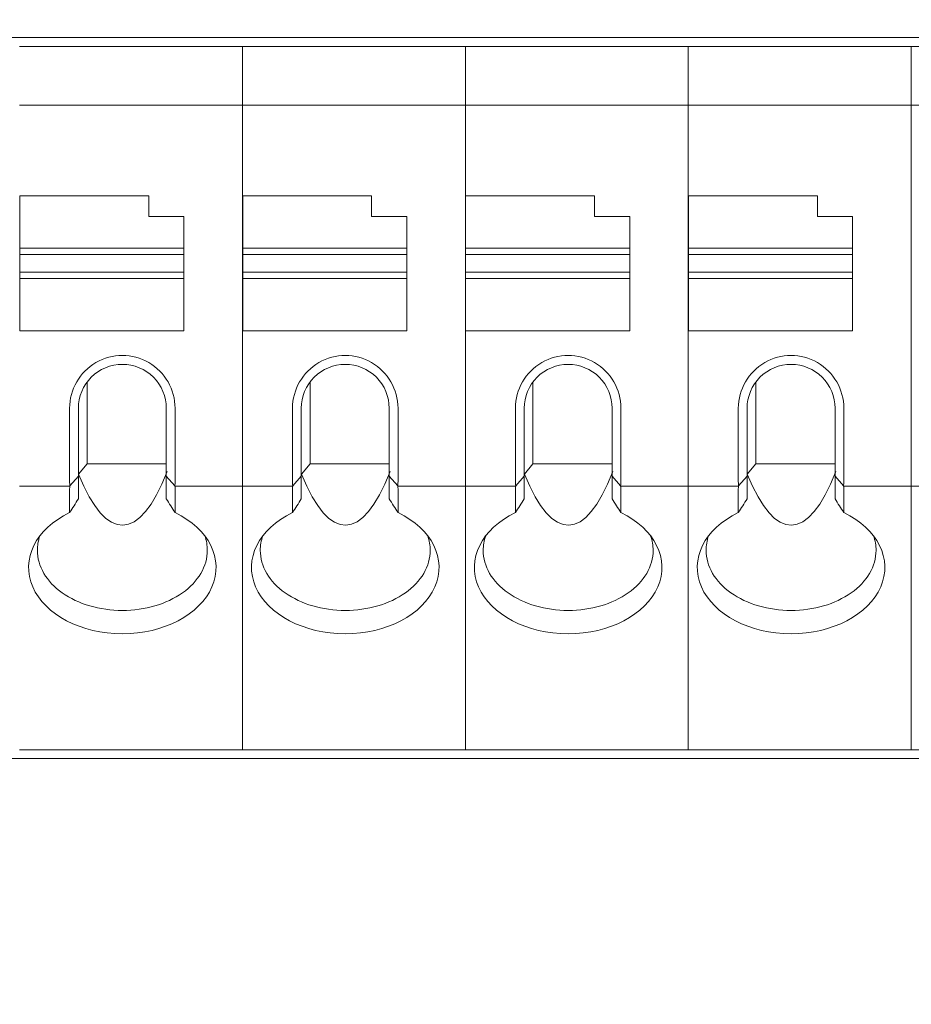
# Model space of a CAD drawing. Header units: millimetres. Extents: x -1114 to 1396, y -630 to 631.
# Tile 116 of 256: x -453 to -438, y -156 to -139. Entities that reach past the tile are written whole.
import ezdxf

# ---------------------------------------------------------------- set-up
doc = ezdxf.new("R2010")
doc.units = ezdxf.units.MM
doc.header["$MEASUREMENT"] = 0

msp = doc.modelspace()

# ---------------------------------------------------------------- linework, layer by layer
at = {"lineweight": 18}
for points, knots in [([(1038.9843, -629.7647), (1038.9843, -629.7647), (-1111.4882, -629.7647), (-1111.4882, -629.7647), (-1111.4882, -629.7647), (-1111.4882, -629.7647), (-1111.4882, 630.7883), (-1111.4882, 630.7883), (-1111.4882, 630.7883), (-1111.4882, 630.7883), (1038.9843, 630.7883), (1038.9843, 630.7883)], [0, 0, 0, 0, 0.3333333, 0.3333333, 0.3333333, 0.3333333, 0.6666667, 0.6666667, 0.6666667, 0.6666667, 1, 1, 1, 1]), ([(-450.6514, -145.3752), (-450.6514, -145.0537), (-450.8229, -144.7566), (-451.1014, -144.5958), (-451.1014, -144.5958), (-451.3799, -144.435), (-451.7229, -144.435), (-452.0014, -144.5958), (-452.0014, -144.5958), (-452.2799, -144.7566), (-452.4514, -145.0537), (-452.4514, -145.3752)], [0, 0, 0, 0, 0.3333333, 0.3333333, 0.3333333, 0.3333333, 0.6666667, 0.6666667, 0.6666667, 0.6666667, 1, 1, 1, 1]), ([(-446.8481, -145.3752), (-446.8481, -145.0537), (-447.0197, -144.7566), (-447.2981, -144.5958), (-447.2981, -144.5958), (-447.5766, -144.435), (-447.9197, -144.435), (-448.1981, -144.5958), (-448.1981, -144.5958), (-448.4766, -144.7566), (-448.6481, -145.0537), (-448.6481, -145.3752)], [0, 0, 0, 0, 0.3333333, 0.3333333, 0.3333333, 0.3333333, 0.6666667, 0.6666667, 0.6666667, 0.6666667, 1, 1, 1, 1]), ([(-443.0449, -145.3752), (-443.0449, -145.0537), (-443.2164, -144.7566), (-443.4949, -144.5958), (-443.4949, -144.5958), (-443.7733, -144.435), (-444.1164, -144.435), (-444.3949, -144.5958), (-444.3949, -144.5958), (-444.6733, -144.7566), (-444.8449, -145.0537), (-444.8449, -145.3752)], [0, 0, 0, 0, 0.3333333, 0.3333333, 0.3333333, 0.3333333, 0.6666667, 0.6666667, 0.6666667, 0.6666667, 1, 1, 1, 1]), ([(-439.2416, -145.3752), (-439.2416, -145.0537), (-439.4132, -144.7566), (-439.6916, -144.5958), (-439.6916, -144.5958), (-439.9701, -144.435), (-440.3132, -144.435), (-440.5916, -144.5958), (-440.5916, -144.5958), (-440.8701, -144.7566), (-441.0416, -145.0537), (-441.0416, -145.3752)], [0, 0, 0, 0, 0.3333333, 0.3333333, 0.3333333, 0.3333333, 0.6666667, 0.6666667, 0.6666667, 0.6666667, 1, 1, 1, 1]), ([(-451.5514, -144.6252), (-451.7503, -144.6252), (-451.9411, -144.7042), (-452.0817, -144.8449), (-452.0817, -144.8449), (-452.2224, -144.9856), (-452.3014, -145.1763), (-452.3014, -145.3752)], [0, 0, 0, 0, 0.5, 0.5, 0.5, 0.5, 1, 1, 1, 1]), ([(-450.8014, -145.3752), (-450.8014, -145.1763), (-450.8804, -144.9856), (-451.0211, -144.8449), (-451.0211, -144.8449), (-451.1617, -144.7042), (-451.3525, -144.6252), (-451.5514, -144.6252)], [0, 0, 0, 0, 0.5, 0.5, 0.5, 0.5, 1, 1, 1, 1]), ([(-447.7481, -144.6252), (-447.947, -144.6252), (-448.1378, -144.7042), (-448.2785, -144.8449), (-448.2785, -144.8449), (-448.4191, -144.9856), (-448.4981, -145.1763), (-448.4981, -145.3752)], [0, 0, 0, 0, 0.5, 0.5, 0.5, 0.5, 1, 1, 1, 1]), ([(-446.9981, -145.3752), (-446.9981, -145.1763), (-447.0772, -144.9856), (-447.2178, -144.8449), (-447.2178, -144.8449), (-447.3585, -144.7042), (-447.5492, -144.6252), (-447.7481, -144.6252)], [0, 0, 0, 0, 0.5, 0.5, 0.5, 0.5, 1, 1, 1, 1]), ([(-443.9449, -144.6252), (-444.1438, -144.6252), (-444.3346, -144.7042), (-444.4752, -144.8449), (-444.4752, -144.8449), (-444.6159, -144.9856), (-444.6949, -145.1763), (-444.6949, -145.3752)], [0, 0, 0, 0, 0.5, 0.5, 0.5, 0.5, 1, 1, 1, 1]), ([(-443.1949, -145.3752), (-443.1949, -145.1763), (-443.2739, -144.9856), (-443.4146, -144.8449), (-443.4146, -144.8449), (-443.5552, -144.7042), (-443.746, -144.6252), (-443.9449, -144.6252)], [0, 0, 0, 0, 0.5, 0.5, 0.5, 0.5, 1, 1, 1, 1]), ([(-440.1416, -144.6252), (-440.3405, -144.6252), (-440.5313, -144.7042), (-440.672, -144.8449), (-440.672, -144.8449), (-440.8126, -144.9856), (-440.8916, -145.1763), (-440.8916, -145.3752)], [0, 0, 0, 0, 0.5, 0.5, 0.5, 0.5, 1, 1, 1, 1]), ([(-439.3916, -145.3752), (-439.3916, -145.1763), (-439.4706, -144.9856), (-439.6113, -144.8449), (-439.6113, -144.8449), (-439.7519, -144.7042), (-439.9427, -144.6252), (-440.1416, -144.6252)], [0, 0, 0, 0, 0.5, 0.5, 0.5, 0.5, 1, 1, 1, 1]), ([(-452.4514, -147.1546), (-453.032, -147.434), (-453.2872, -147.9484), (-453.0805, -148.423), (-453.0805, -148.423), (-452.8739, -148.8976), (-452.2537, -149.2214), (-451.5514, -149.2214)], [0, 0, 0, 0, 0.5, 0.5, 0.5, 0.5, 1, 1, 1, 1]), ([(-451.5514, -149.2214), (-450.8491, -149.2214), (-450.2289, -148.8976), (-450.0222, -148.423), (-450.0222, -148.423), (-449.8156, -147.9484), (-450.0707, -147.434), (-450.6514, -147.1546)], [0, 0, 0, 0, 0.5, 0.5, 0.5, 0.5, 1, 1, 1, 1]), ([(-448.6481, -147.1546), (-449.2288, -147.434), (-449.484, -147.9484), (-449.2773, -148.423), (-449.2773, -148.423), (-449.0706, -148.8976), (-448.4504, -149.2214), (-447.7481, -149.2214)], [0, 0, 0, 0, 0.5, 0.5, 0.5, 0.5, 1, 1, 1, 1]), ([(-447.7481, -149.2214), (-447.0459, -149.2214), (-446.4257, -148.8976), (-446.219, -148.423), (-446.219, -148.423), (-446.0123, -147.9484), (-446.2675, -147.434), (-446.8481, -147.1546)], [0, 0, 0, 0, 0.5, 0.5, 0.5, 0.5, 1, 1, 1, 1]), ([(-444.8449, -147.1546), (-445.4255, -147.434), (-445.6807, -147.9484), (-445.474, -148.423), (-445.474, -148.423), (-445.2674, -148.8976), (-444.6472, -149.2214), (-443.9449, -149.2214)], [0, 0, 0, 0, 0.5, 0.5, 0.5, 0.5, 1, 1, 1, 1]), ([(-443.9449, -149.2214), (-443.2426, -149.2214), (-442.6224, -148.8976), (-442.4157, -148.423), (-442.4157, -148.423), (-442.2091, -147.9484), (-442.4642, -147.434), (-443.0449, -147.1546)], [0, 0, 0, 0, 0.5, 0.5, 0.5, 0.5, 1, 1, 1, 1]), ([(-441.0416, -147.1546), (-441.6223, -147.434), (-441.8774, -147.9484), (-441.6708, -148.423), (-441.6708, -148.423), (-441.4641, -148.8976), (-440.8439, -149.2214), (-440.1416, -149.2214)], [0, 0, 0, 0, 0.5, 0.5, 0.5, 0.5, 1, 1, 1, 1]), ([(-440.1416, -149.2214), (-439.4393, -149.2214), (-438.8191, -148.8976), (-438.6125, -148.423), (-438.6125, -148.423), (-438.4058, -147.9484), (-438.661, -147.434), (-439.2416, -147.1546)], [0, 0, 0, 0, 0.5, 0.5, 0.5, 0.5, 1, 1, 1, 1]), ([(-453.0014, -147.7986), (-453.0014, -148.0706), (-452.8486, -148.3314), (-452.5767, -148.5236), (-452.5767, -148.5236), (-452.3048, -148.7159), (-451.936, -148.8239), (-451.5514, -148.8239)], [0, 0, 0, 0, 0.5, 0.5, 0.5, 0.5, 1, 1, 1, 1]), ([(-451.5514, -148.8239), (-451.1668, -148.8239), (-450.798, -148.7159), (-450.5261, -148.5236), (-450.5261, -148.5236), (-450.2542, -148.3314), (-450.1014, -148.0706), (-450.1014, -147.7986)], [0, 0, 0, 0, 0.5, 0.5, 0.5, 0.5, 1, 1, 1, 1]), ([(-449.1981, -147.7986), (-449.1981, -148.0706), (-449.0454, -148.3314), (-448.7734, -148.5236), (-448.7734, -148.5236), (-448.5015, -148.7159), (-448.1327, -148.8239), (-447.7481, -148.8239)], [0, 0, 0, 0, 0.5, 0.5, 0.5, 0.5, 1, 1, 1, 1]), ([(-447.7481, -148.8239), (-447.3636, -148.8239), (-446.9948, -148.7159), (-446.7228, -148.5236), (-446.7228, -148.5236), (-446.4509, -148.3314), (-446.2981, -148.0706), (-446.2981, -147.7986)], [0, 0, 0, 0, 0.5, 0.5, 0.5, 0.5, 1, 1, 1, 1]), ([(-445.3949, -147.7986), (-445.3949, -148.0706), (-445.2421, -148.3314), (-444.9702, -148.5236), (-444.9702, -148.5236), (-444.6983, -148.7159), (-444.3294, -148.8239), (-443.9449, -148.8239)], [0, 0, 0, 0, 0.5, 0.5, 0.5, 0.5, 1, 1, 1, 1]), ([(-443.9449, -148.8239), (-443.5603, -148.8239), (-443.1915, -148.7159), (-442.9196, -148.5236), (-442.9196, -148.5236), (-442.6476, -148.3314), (-442.4949, -148.0706), (-442.4949, -147.7986)], [0, 0, 0, 0, 0.5, 0.5, 0.5, 0.5, 1, 1, 1, 1]), ([(-441.5916, -147.7986), (-441.5916, -148.0706), (-441.4389, -148.3314), (-441.1669, -148.5236), (-441.1669, -148.5236), (-440.895, -148.7159), (-440.5262, -148.8239), (-440.1416, -148.8239)], [0, 0, 0, 0, 0.5, 0.5, 0.5, 0.5, 1, 1, 1, 1]), ([(-440.1416, -148.8239), (-439.7571, -148.8239), (-439.3883, -148.7159), (-439.1163, -148.5236), (-439.1163, -148.5236), (-438.8444, -148.3314), (-438.6916, -148.0706), (-438.6916, -147.7986)], [0, 0, 0, 0, 0.5, 0.5, 0.5, 0.5, 1, 1, 1, 1])]:
    msp.add_open_spline(points, degree=3, knots=knots, dxfattribs=at)
for points in [[(-415.4221, -139.0513), (-415.4221, -139.0513), (-462.2588, -139.0513), (-462.2588, -139.0513)], [(-453.3046, -139.2013), (-453.3046, -139.2013), (-449.5014, -139.2013), (-449.5014, -139.2013)], [(-449.5014, -139.2013), (-449.5014, -139.2013), (-453.3046, -139.2013), (-453.3046, -139.2013)], [(-449.5014, -139.2013), (-449.5014, -139.2013), (-445.6981, -139.2013), (-445.6981, -139.2013)], [(-449.5014, -139.2511), (-449.5014, -139.2511), (-449.5014, -139.2013), (-449.5014, -139.2013)], [(-449.5014, -139.2511), (-449.5014, -139.2511), (-449.5014, -139.2013), (-449.5014, -139.2013)], [(-445.6981, -139.2013), (-445.6981, -139.2013), (-449.5014, -139.2013), (-449.5014, -139.2013)], [(-449.5014, -140.1515), (-449.5014, -140.1515), (-449.5014, -139.2511), (-449.5014, -139.2511)], [(-449.5014, -140.1515), (-449.5014, -140.1515), (-449.5014, -139.2511), (-449.5014, -139.2511)], [(-445.6981, -139.2013), (-445.6981, -139.2013), (-441.8949, -139.2013), (-441.8949, -139.2013)], [(-445.6981, -139.2511), (-445.6981, -139.2511), (-445.6981, -139.2013), (-445.6981, -139.2013)], [(-441.8949, -139.2013), (-441.8949, -139.2013), (-445.6981, -139.2013), (-445.6981, -139.2013)], [(-445.6981, -139.2511), (-445.6981, -139.2511), (-445.6981, -139.2013), (-445.6981, -139.2013)], [(-445.6981, -140.1515), (-445.6981, -140.1515), (-445.6981, -139.2511), (-445.6981, -139.2511)], [(-445.6981, -140.1515), (-445.6981, -140.1515), (-445.6981, -139.2511), (-445.6981, -139.2511)], [(-441.8949, -139.2013), (-441.8949, -139.2013), (-438.0916, -139.2013), (-438.0916, -139.2013)], [(-441.8949, -139.2511), (-441.8949, -139.2511), (-441.8949, -139.2013), (-441.8949, -139.2013)], [(-441.8949, -139.2511), (-441.8949, -139.2511), (-441.8949, -139.2013), (-441.8949, -139.2013)], [(-438.0916, -139.2013), (-438.0916, -139.2013), (-441.8949, -139.2013), (-441.8949, -139.2013)], [(-441.8949, -140.1515), (-441.8949, -140.1515), (-441.8949, -139.2511), (-441.8949, -139.2511)], [(-441.8949, -140.1515), (-441.8949, -140.1515), (-441.8949, -139.2511), (-441.8949, -139.2511)], [(-438.0916, -139.2013), (-438.0916, -139.2013), (-434.2884, -139.2013), (-434.2884, -139.2013)], [(-438.0916, -139.2511), (-438.0916, -139.2511), (-438.0916, -139.2013), (-438.0916, -139.2013)], [(-434.2884, -139.2013), (-434.2884, -139.2013), (-438.0916, -139.2013), (-438.0916, -139.2013)], [(-438.0916, -139.2511), (-438.0916, -139.2511), (-438.0916, -139.2013), (-438.0916, -139.2013)], [(-438.0916, -140.1515), (-438.0916, -140.1515), (-438.0916, -139.2511), (-438.0916, -139.2511)], [(-438.0916, -140.1515), (-438.0916, -140.1515), (-438.0916, -139.2511), (-438.0916, -139.2511)], [(-453.3046, -140.2013), (-453.3046, -140.2013), (-449.5014, -140.2013), (-449.5014, -140.2013)], [(-449.5014, -140.2717), (-449.5014, -140.2717), (-449.5014, -140.1515), (-449.5014, -140.1515)], [(-449.5014, -140.2717), (-449.5014, -140.2717), (-449.5014, -140.1515), (-449.5014, -140.1515)], [(-449.5014, -140.2013), (-449.5014, -140.2013), (-445.6981, -140.2013), (-445.6981, -140.2013)], [(-445.6981, -140.2717), (-445.6981, -140.2717), (-445.6981, -140.1515), (-445.6981, -140.1515)], [(-445.6981, -140.2717), (-445.6981, -140.2717), (-445.6981, -140.1515), (-445.6981, -140.1515)], [(-445.6981, -140.2013), (-445.6981, -140.2013), (-441.8949, -140.2013), (-441.8949, -140.2013)], [(-441.8949, -140.2717), (-441.8949, -140.2717), (-441.8949, -140.1515), (-441.8949, -140.1515)], [(-441.8949, -140.2717), (-441.8949, -140.2717), (-441.8949, -140.1515), (-441.8949, -140.1515)], [(-441.8949, -140.2013), (-441.8949, -140.2013), (-438.0916, -140.2013), (-438.0916, -140.2013)], [(-438.0916, -140.2717), (-438.0916, -140.2717), (-438.0916, -140.1515), (-438.0916, -140.1515)], [(-438.0916, -140.2717), (-438.0916, -140.2717), (-438.0916, -140.1515), (-438.0916, -140.1515)], [(-438.0916, -140.2013), (-438.0916, -140.2013), (-434.2884, -140.2013), (-434.2884, -140.2013)], [(-449.5014, -146.6309), (-449.5014, -146.6309), (-449.5014, -140.2717), (-449.5014, -140.2717)], [(-449.5014, -146.6309), (-449.5014, -146.6309), (-449.5014, -140.2717), (-449.5014, -140.2717)], [(-445.6981, -146.6309), (-445.6981, -146.6309), (-445.6981, -140.2717), (-445.6981, -140.2717)], [(-445.6981, -146.6309), (-445.6981, -146.6309), (-445.6981, -140.2717), (-445.6981, -140.2717)], [(-441.8949, -146.6309), (-441.8949, -146.6309), (-441.8949, -140.2717), (-441.8949, -140.2717)], [(-441.8949, -146.6309), (-441.8949, -146.6309), (-441.8949, -140.2717), (-441.8949, -140.2717)], [(-438.0916, -146.6309), (-438.0916, -146.6309), (-438.0916, -140.2717), (-438.0916, -140.2717)], [(-438.0916, -146.6309), (-438.0916, -146.6309), (-438.0916, -140.2717), (-438.0916, -140.2717)], [(-453.3014, -141.7513), (-453.3014, -141.7513), (-453.3014, -142.6421), (-453.3014, -142.6421)], [(-451.1014, -141.7513), (-451.1014, -141.7513), (-453.3014, -141.7513), (-453.3014, -141.7513)], [(-451.1014, -142.1013), (-451.1014, -142.1013), (-451.1014, -141.7513), (-451.1014, -141.7513)], [(-447.2981, -141.7513), (-447.2981, -141.7513), (-449.4981, -141.7513), (-449.4981, -141.7513)], [(-449.4981, -141.7513), (-449.4981, -141.7513), (-449.4981, -142.6421), (-449.4981, -142.6421)], [(-447.2981, -142.1013), (-447.2981, -142.1013), (-447.2981, -141.7513), (-447.2981, -141.7513)], [(-443.4949, -141.7513), (-443.4949, -141.7513), (-445.6949, -141.7513), (-445.6949, -141.7513)], [(-445.6949, -141.7513), (-445.6949, -141.7513), (-445.6949, -142.6421), (-445.6949, -142.6421)], [(-443.4949, -142.1013), (-443.4949, -142.1013), (-443.4949, -141.7513), (-443.4949, -141.7513)], [(-441.8916, -141.7513), (-441.8916, -141.7513), (-441.8916, -142.6421), (-441.8916, -142.6421)], [(-439.6916, -141.7513), (-439.6916, -141.7513), (-441.8916, -141.7513), (-441.8916, -141.7513)], [(-439.6916, -142.1013), (-439.6916, -142.1013), (-439.6916, -141.7513), (-439.6916, -141.7513)], [(-450.5014, -142.1013), (-450.5014, -142.1013), (-451.1014, -142.1013), (-451.1014, -142.1013)], [(-450.5014, -142.6421), (-450.5014, -142.6421), (-450.5014, -142.1013), (-450.5014, -142.1013)], [(-446.6981, -142.1013), (-446.6981, -142.1013), (-447.2981, -142.1013), (-447.2981, -142.1013)], [(-446.6981, -142.6421), (-446.6981, -142.6421), (-446.6981, -142.1013), (-446.6981, -142.1013)], [(-442.8949, -142.1013), (-442.8949, -142.1013), (-443.4949, -142.1013), (-443.4949, -142.1013)], [(-442.8949, -142.6421), (-442.8949, -142.6421), (-442.8949, -142.1013), (-442.8949, -142.1013)], [(-439.0916, -142.1013), (-439.0916, -142.1013), (-439.6916, -142.1013), (-439.6916, -142.1013)], [(-439.0916, -142.6421), (-439.0916, -142.6421), (-439.0916, -142.1013), (-439.0916, -142.1013)], [(-453.3014, -142.6421), (-453.3014, -142.6421), (-453.3014, -142.7513), (-453.3014, -142.7513)], [(-453.3014, -142.6421), (-453.3014, -142.6421), (-450.5014, -142.6421), (-450.5014, -142.6421)], [(-453.3014, -143.0513), (-453.3014, -143.0513), (-453.3014, -142.7513), (-453.3014, -142.7513)], [(-453.3014, -142.7513), (-453.3014, -142.7513), (-450.5014, -142.7513), (-450.5014, -142.7513)], [(-450.5014, -142.6421), (-450.5014, -142.6421), (-450.5014, -142.7513), (-450.5014, -142.7513)], [(-450.5014, -142.7513), (-450.5014, -142.7513), (-450.5014, -143.0513), (-450.5014, -143.0513)], [(-449.4981, -142.6421), (-449.4981, -142.6421), (-449.4981, -142.7513), (-449.4981, -142.7513)], [(-449.4981, -142.6421), (-449.4981, -142.6421), (-446.6981, -142.6421), (-446.6981, -142.6421)], [(-449.4981, -143.0513), (-449.4981, -143.0513), (-449.4981, -142.7513), (-449.4981, -142.7513)], [(-449.4981, -142.7513), (-449.4981, -142.7513), (-446.6981, -142.7513), (-446.6981, -142.7513)], [(-446.6981, -142.6421), (-446.6981, -142.6421), (-446.6981, -142.7513), (-446.6981, -142.7513)], [(-446.6981, -142.7513), (-446.6981, -142.7513), (-446.6981, -143.0513), (-446.6981, -143.0513)], [(-445.6949, -142.6421), (-445.6949, -142.6421), (-442.8949, -142.6421), (-442.8949, -142.6421)], [(-445.6949, -142.6421), (-445.6949, -142.6421), (-445.6949, -142.7513), (-445.6949, -142.7513)], [(-445.6949, -143.0513), (-445.6949, -143.0513), (-445.6949, -142.7513), (-445.6949, -142.7513)], [(-445.6949, -142.7513), (-445.6949, -142.7513), (-442.8949, -142.7513), (-442.8949, -142.7513)], [(-442.8949, -142.6421), (-442.8949, -142.6421), (-442.8949, -142.7513), (-442.8949, -142.7513)], [(-442.8949, -142.7513), (-442.8949, -142.7513), (-442.8949, -143.0513), (-442.8949, -143.0513)], [(-441.8916, -142.6421), (-441.8916, -142.6421), (-441.8916, -142.7513), (-441.8916, -142.7513)], [(-441.8916, -142.6421), (-441.8916, -142.6421), (-439.0916, -142.6421), (-439.0916, -142.6421)], [(-441.8916, -143.0513), (-441.8916, -143.0513), (-441.8916, -142.7513), (-441.8916, -142.7513)], [(-441.8916, -142.7513), (-441.8916, -142.7513), (-439.0916, -142.7513), (-439.0916, -142.7513)], [(-439.0916, -142.6421), (-439.0916, -142.6421), (-439.0916, -142.7513), (-439.0916, -142.7513)], [(-439.0916, -142.7513), (-439.0916, -142.7513), (-439.0916, -143.0513), (-439.0916, -143.0513)], [(-453.3014, -143.0513), (-453.3014, -143.0513), (-453.3014, -143.1605), (-453.3014, -143.1605)], [(-450.5014, -143.0513), (-450.5014, -143.0513), (-453.3014, -143.0513), (-453.3014, -143.0513)], [(-450.5014, -143.0513), (-450.5014, -143.0513), (-450.5014, -143.1605), (-450.5014, -143.1605)], [(-446.6981, -143.0513), (-446.6981, -143.0513), (-449.4981, -143.0513), (-449.4981, -143.0513)], [(-449.4981, -143.0513), (-449.4981, -143.0513), (-449.4981, -143.1605), (-449.4981, -143.1605)], [(-446.6981, -143.0513), (-446.6981, -143.0513), (-446.6981, -143.1605), (-446.6981, -143.1605)], [(-442.8949, -143.0513), (-442.8949, -143.0513), (-445.6949, -143.0513), (-445.6949, -143.0513)], [(-445.6949, -143.0513), (-445.6949, -143.0513), (-445.6949, -143.1605), (-445.6949, -143.1605)], [(-442.8949, -143.0513), (-442.8949, -143.0513), (-442.8949, -143.1605), (-442.8949, -143.1605)], [(-441.8916, -143.0513), (-441.8916, -143.0513), (-441.8916, -143.1605), (-441.8916, -143.1605)], [(-439.0916, -143.0513), (-439.0916, -143.0513), (-441.8916, -143.0513), (-441.8916, -143.0513)], [(-439.0916, -143.0513), (-439.0916, -143.0513), (-439.0916, -143.1605), (-439.0916, -143.1605)], [(-453.3014, -143.1605), (-453.3014, -143.1605), (-453.3014, -144.0513), (-453.3014, -144.0513)], [(-450.5014, -143.1605), (-450.5014, -143.1605), (-453.3014, -143.1605), (-453.3014, -143.1605)], [(-450.5014, -143.1605), (-450.5014, -143.1605), (-450.5014, -144.0513), (-450.5014, -144.0513)], [(-446.6981, -143.1605), (-446.6981, -143.1605), (-449.4981, -143.1605), (-449.4981, -143.1605)], [(-449.4981, -143.1605), (-449.4981, -143.1605), (-449.4981, -144.0513), (-449.4981, -144.0513)], [(-446.6981, -143.1605), (-446.6981, -143.1605), (-446.6981, -144.0513), (-446.6981, -144.0513)], [(-445.6949, -143.1605), (-445.6949, -143.1605), (-445.6949, -144.0513), (-445.6949, -144.0513)], [(-442.8949, -143.1605), (-442.8949, -143.1605), (-445.6949, -143.1605), (-445.6949, -143.1605)], [(-442.8949, -143.1605), (-442.8949, -143.1605), (-442.8949, -144.0513), (-442.8949, -144.0513)], [(-441.8916, -143.1605), (-441.8916, -143.1605), (-441.8916, -144.0513), (-441.8916, -144.0513)], [(-439.0916, -143.1605), (-439.0916, -143.1605), (-441.8916, -143.1605), (-441.8916, -143.1605)], [(-439.0916, -143.1605), (-439.0916, -143.1605), (-439.0916, -144.0513), (-439.0916, -144.0513)], [(-450.5014, -144.0513), (-450.5014, -144.0513), (-453.3014, -144.0513), (-453.3014, -144.0513)], [(-446.6981, -144.0513), (-446.6981, -144.0513), (-449.4981, -144.0513), (-449.4981, -144.0513)], [(-442.8949, -144.0513), (-442.8949, -144.0513), (-445.6949, -144.0513), (-445.6949, -144.0513)], [(-439.0916, -144.0513), (-439.0916, -144.0513), (-441.8916, -144.0513), (-441.8916, -144.0513)], [(-452.1514, -144.9252), (-452.1514, -144.9252), (-452.1514, -146.3223), (-452.1514, -146.3223)], [(-448.3481, -144.9252), (-448.3481, -144.9252), (-448.3481, -146.3223), (-448.3481, -146.3223)], [(-444.5449, -144.9252), (-444.5449, -144.9252), (-444.5449, -146.3223), (-444.5449, -146.3223)], [(-440.7416, -144.9252), (-440.7416, -144.9252), (-440.7416, -146.3223), (-440.7416, -146.3223)], [(-452.4514, -145.3752), (-452.4514, -145.3752), (-452.4514, -146.6309), (-452.4514, -146.6309)], [(-452.3014, -146.5306), (-452.3014, -146.5306), (-452.3014, -145.3752), (-452.3014, -145.3752)], [(-450.8014, -145.3752), (-450.8014, -145.3752), (-450.8014, -146.5306), (-450.8014, -146.5306)], [(-450.6514, -146.6309), (-450.6514, -146.6309), (-450.6514, -145.3752), (-450.6514, -145.3752)], [(-448.6481, -145.3752), (-448.6481, -145.3752), (-448.6481, -146.6309), (-448.6481, -146.6309)], [(-448.4981, -146.5306), (-448.4981, -146.5306), (-448.4981, -145.3752), (-448.4981, -145.3752)], [(-446.9981, -145.3752), (-446.9981, -145.3752), (-446.9981, -146.5306), (-446.9981, -146.5306)], [(-446.8481, -146.6309), (-446.8481, -146.6309), (-446.8481, -145.3752), (-446.8481, -145.3752)], [(-444.8449, -145.3752), (-444.8449, -145.3752), (-444.8449, -146.6309), (-444.8449, -146.6309)], [(-444.6949, -146.5306), (-444.6949, -146.5306), (-444.6949, -145.3752), (-444.6949, -145.3752)], [(-443.1949, -145.3752), (-443.1949, -145.3752), (-443.1949, -146.5306), (-443.1949, -146.5306)], [(-443.0449, -146.6309), (-443.0449, -146.6309), (-443.0449, -145.3752), (-443.0449, -145.3752)], [(-441.0416, -145.3752), (-441.0416, -145.3752), (-441.0416, -146.6309), (-441.0416, -146.6309)], [(-440.8916, -146.5306), (-440.8916, -146.5306), (-440.8916, -145.3752), (-440.8916, -145.3752)], [(-439.3916, -145.3752), (-439.3916, -145.3752), (-439.3916, -146.5306), (-439.3916, -146.5306)], [(-439.2416, -146.6309), (-439.2416, -146.6309), (-439.2416, -145.3752), (-439.2416, -145.3752)], [(-452.2979, -146.499), (-452.2979, -146.499), (-452.1514, -146.3223), (-452.1514, -146.3223)], [(-452.2979, -146.499), (-451.8206, -147.6746), (-451.2626, -147.6634), (-450.7874, -146.4551)], [(-452.1514, -146.3223), (-452.1514, -146.3223), (-450.8014, -146.3223), (-450.8014, -146.3223)], [(-448.4946, -146.499), (-448.4946, -146.499), (-448.3481, -146.3223), (-448.3481, -146.3223)], [(-448.4946, -146.499), (-448.0173, -147.6746), (-447.4593, -147.6634), (-446.9841, -146.4551)], [(-448.3481, -146.3223), (-448.3481, -146.3223), (-446.9982, -146.3223), (-446.9982, -146.3223)], [(-444.6914, -146.499), (-444.6914, -146.499), (-444.5449, -146.3223), (-444.5449, -146.3223)], [(-444.6914, -146.499), (-444.214, -147.6746), (-443.6561, -147.6634), (-443.1808, -146.4551)], [(-444.5449, -146.3223), (-444.5449, -146.3223), (-443.1949, -146.3223), (-443.1949, -146.3223)], [(-440.8881, -146.499), (-440.8881, -146.499), (-440.7416, -146.3223), (-440.7416, -146.3223)], [(-440.8881, -146.499), (-440.4108, -147.6746), (-439.8528, -147.6634), (-439.3776, -146.4551)], [(-440.7416, -146.3223), (-440.7416, -146.3223), (-439.3916, -146.3223), (-439.3916, -146.3223)], [(-452.4514, -146.6309), (-452.4514, -146.6533), (-452.4498, -146.6753), (-452.4467, -146.696)], [(-452.3014, -146.5306), (-452.3014, -146.5306), (-452.4467, -146.696), (-452.4467, -146.696)], [(-452.3014, -146.9211), (-452.3014, -146.9211), (-452.3014, -146.5306), (-452.3014, -146.5306)], [(-450.8014, -146.9211), (-450.8014, -146.9211), (-450.8014, -146.5306), (-450.8014, -146.5306)], [(-450.8014, -146.5306), (-450.8014, -146.5306), (-450.6561, -146.696), (-450.6561, -146.696)], [(-450.6561, -146.696), (-450.653, -146.6753), (-450.6514, -146.6533), (-450.6514, -146.6309)], [(-449.5014, -146.7511), (-449.5014, -146.7511), (-449.5014, -146.6309), (-449.5014, -146.6309)], [(-449.5014, -146.7511), (-449.5014, -146.7511), (-449.5014, -146.6309), (-449.5014, -146.6309)], [(-448.6481, -146.6309), (-448.6481, -146.6533), (-448.6465, -146.6753), (-448.6434, -146.696)], [(-448.4981, -146.5306), (-448.4981, -146.5306), (-448.6434, -146.696), (-448.6434, -146.696)], [(-448.4981, -146.9211), (-448.4981, -146.9211), (-448.4981, -146.5306), (-448.4981, -146.5306)], [(-446.9981, -146.9211), (-446.9981, -146.9211), (-446.9981, -146.5306), (-446.9981, -146.5306)], [(-446.9981, -146.5306), (-446.9981, -146.5306), (-446.8528, -146.696), (-446.8528, -146.696)], [(-446.8528, -146.696), (-446.8497, -146.6753), (-446.8481, -146.6533), (-446.8481, -146.6309)], [(-445.6981, -146.7511), (-445.6981, -146.7511), (-445.6981, -146.6309), (-445.6981, -146.6309)], [(-445.6981, -146.7511), (-445.6981, -146.7511), (-445.6981, -146.6309), (-445.6981, -146.6309)], [(-444.8449, -146.6309), (-444.8449, -146.6533), (-444.8433, -146.6753), (-444.8402, -146.696)], [(-444.6949, -146.5306), (-444.6949, -146.5306), (-444.8402, -146.696), (-444.8402, -146.696)], [(-444.6949, -146.9211), (-444.6949, -146.9211), (-444.6949, -146.5306), (-444.6949, -146.5306)], [(-443.1949, -146.9211), (-443.1949, -146.9211), (-443.1949, -146.5306), (-443.1949, -146.5306)], [(-443.1949, -146.5306), (-443.1949, -146.5306), (-443.0496, -146.696), (-443.0496, -146.696)], [(-443.0496, -146.696), (-443.0465, -146.6753), (-443.0449, -146.6533), (-443.0449, -146.6309)], [(-441.8949, -146.7511), (-441.8949, -146.7511), (-441.8949, -146.6309), (-441.8949, -146.6309)], [(-441.8949, -146.7511), (-441.8949, -146.7511), (-441.8949, -146.6309), (-441.8949, -146.6309)], [(-441.0416, -146.6309), (-441.0416, -146.6533), (-441.04, -146.6753), (-441.0369, -146.696)], [(-440.8916, -146.5306), (-440.8916, -146.5306), (-441.0369, -146.696), (-441.0369, -146.696)], [(-440.8916, -146.9211), (-440.8916, -146.9211), (-440.8916, -146.5306), (-440.8916, -146.5306)], [(-439.3916, -146.9211), (-439.3916, -146.9211), (-439.3916, -146.5306), (-439.3916, -146.5306)], [(-439.3916, -146.5306), (-439.3916, -146.5306), (-439.2463, -146.696), (-439.2463, -146.696)], [(-439.2463, -146.696), (-439.2432, -146.6753), (-439.2416, -146.6533), (-439.2416, -146.6309)], [(-438.0916, -146.7511), (-438.0916, -146.7511), (-438.0916, -146.6309), (-438.0916, -146.6309)], [(-438.0916, -146.7511), (-438.0916, -146.7511), (-438.0916, -146.6309), (-438.0916, -146.6309)], [(-453.3046, -146.7013), (-453.3046, -146.7013), (-452.4475, -146.7013), (-452.4475, -146.7013)], [(-452.4467, -146.696), (-452.4498, -146.7167), (-452.4514, -146.7353), (-452.4514, -146.7511)], [(-452.4514, -146.7511), (-452.4514, -146.7511), (-452.4514, -147.1546), (-452.4514, -147.1546)], [(-450.6561, -146.696), (-450.653, -146.7167), (-450.6514, -146.7353), (-450.6514, -146.7511)], [(-449.5014, -146.7013), (-449.5014, -146.7013), (-450.6553, -146.7013), (-450.6553, -146.7013)], [(-450.6514, -146.7511), (-450.6514, -146.7511), (-450.6514, -147.1546), (-450.6514, -147.1546)], [(-448.6442, -146.7013), (-448.6442, -146.7013), (-449.5014, -146.7013), (-449.5014, -146.7013)], [(-449.5014, -151.1515), (-449.5014, -151.1515), (-449.5014, -146.7511), (-449.5014, -146.7511)], [(-449.5014, -151.1515), (-449.5014, -151.1515), (-449.5014, -146.7511), (-449.5014, -146.7511)], [(-448.6434, -146.696), (-448.6465, -146.7167), (-448.6481, -146.7353), (-448.6481, -146.7511)], [(-448.6481, -146.7511), (-448.6481, -146.7511), (-448.6481, -147.1546), (-448.6481, -147.1546)], [(-446.8528, -146.696), (-446.8497, -146.7167), (-446.8481, -146.7353), (-446.8481, -146.7511)], [(-445.6981, -146.7013), (-445.6981, -146.7013), (-446.8521, -146.7013), (-446.8521, -146.7013)], [(-446.8481, -146.7511), (-446.8481, -146.7511), (-446.8481, -147.1546), (-446.8481, -147.1546)], [(-445.6981, -146.7013), (-445.6981, -146.7013), (-444.841, -146.7013), (-444.841, -146.7013)], [(-445.6981, -151.1515), (-445.6981, -151.1515), (-445.6981, -146.7511), (-445.6981, -146.7511)], [(-445.6981, -151.1515), (-445.6981, -151.1515), (-445.6981, -146.7511), (-445.6981, -146.7511)], [(-444.8402, -146.696), (-444.8433, -146.7167), (-444.8449, -146.7353), (-444.8449, -146.7511)], [(-444.8449, -146.7511), (-444.8449, -146.7511), (-444.8449, -147.1546), (-444.8449, -147.1546)], [(-443.0496, -146.696), (-443.0465, -146.7167), (-443.0449, -146.7353), (-443.0449, -146.7511)], [(-441.8949, -146.7013), (-441.8949, -146.7013), (-443.0488, -146.7013), (-443.0488, -146.7013)], [(-443.0449, -146.7511), (-443.0449, -146.7511), (-443.0449, -147.1546), (-443.0449, -147.1546)], [(-441.0377, -146.7013), (-441.0377, -146.7013), (-441.8949, -146.7013), (-441.8949, -146.7013)], [(-441.8949, -151.1515), (-441.8949, -151.1515), (-441.8949, -146.7511), (-441.8949, -146.7511)], [(-441.8949, -151.1515), (-441.8949, -151.1515), (-441.8949, -146.7511), (-441.8949, -146.7511)], [(-441.0369, -146.696), (-441.04, -146.7167), (-441.0416, -146.7353), (-441.0416, -146.7511)], [(-441.0416, -146.7511), (-441.0416, -146.7511), (-441.0416, -147.1546), (-441.0416, -147.1546)], [(-439.2463, -146.696), (-439.2432, -146.7167), (-439.2416, -146.7353), (-439.2416, -146.7511)], [(-438.0916, -146.7013), (-438.0916, -146.7013), (-439.2456, -146.7013), (-439.2456, -146.7013)], [(-439.2416, -146.7511), (-439.2416, -146.7511), (-439.2416, -147.1546), (-439.2416, -147.1546)], [(-438.0916, -146.7013), (-438.0916, -146.7013), (-437.2344, -146.7013), (-437.2344, -146.7013)], [(-438.0916, -151.1515), (-438.0916, -151.1515), (-438.0916, -146.7511), (-438.0916, -146.7511)], [(-438.0916, -151.1515), (-438.0916, -151.1515), (-438.0916, -146.7511), (-438.0916, -146.7511)], [(-452.3014, -146.9211), (-452.3513, -146.9983), (-452.4013, -147.0761), (-452.4514, -147.1546)], [(-450.6514, -147.1546), (-450.7014, -147.0761), (-450.7514, -146.9983), (-450.8014, -146.9211)], [(-448.4981, -146.9211), (-448.5481, -146.9983), (-448.5981, -147.0761), (-448.6481, -147.1546)], [(-446.8481, -147.1546), (-446.8982, -147.0761), (-446.9482, -146.9983), (-446.9981, -146.9211)], [(-444.6949, -146.9211), (-444.7448, -146.9983), (-444.7948, -147.0761), (-444.8449, -147.1546)], [(-443.0449, -147.1546), (-443.0949, -147.0761), (-443.1449, -146.9983), (-443.1949, -146.9211)], [(-440.8916, -146.9211), (-440.9416, -146.9983), (-440.9916, -147.0761), (-441.0416, -147.1546)], [(-439.2416, -147.1546), (-439.2917, -147.0761), (-439.3417, -146.9983), (-439.3916, -146.9211)], [(-452.9588, -147.5518), (-452.9871, -147.6326), (-453.0014, -147.7155), (-453.0014, -147.7986)], [(-450.1014, -147.7986), (-450.1014, -147.7155), (-450.1157, -147.6326), (-450.144, -147.5519)], [(-449.1555, -147.5518), (-449.1838, -147.6326), (-449.1981, -147.7155), (-449.1981, -147.7986)], [(-446.2981, -147.7986), (-446.2981, -147.7155), (-446.3125, -147.6326), (-446.3408, -147.5518)], [(-445.3523, -147.5518), (-445.3806, -147.6326), (-445.3949, -147.7155), (-445.3949, -147.7986)], [(-442.4949, -147.7986), (-442.4949, -147.7155), (-442.5092, -147.6326), (-442.5375, -147.5518)], [(-441.549, -147.5519), (-441.5773, -147.6326), (-441.5916, -147.7155), (-441.5916, -147.7986)], [(-438.6916, -147.7986), (-438.6916, -147.7155), (-438.7059, -147.6326), (-438.7343, -147.5518)], [(-449.5014, -151.2013), (-449.5014, -151.2013), (-449.5014, -151.1515), (-449.5014, -151.1515)], [(-449.5014, -151.2013), (-449.5014, -151.2013), (-449.5014, -151.1515), (-449.5014, -151.1515)], [(-445.6981, -151.2013), (-445.6981, -151.2013), (-445.6981, -151.1515), (-445.6981, -151.1515)], [(-445.6981, -151.2013), (-445.6981, -151.2013), (-445.6981, -151.1515), (-445.6981, -151.1515)], [(-441.8949, -151.2013), (-441.8949, -151.2013), (-441.8949, -151.1515), (-441.8949, -151.1515)], [(-441.8949, -151.2013), (-441.8949, -151.2013), (-441.8949, -151.1515), (-441.8949, -151.1515)], [(-438.0916, -151.2013), (-438.0916, -151.2013), (-438.0916, -151.1515), (-438.0916, -151.1515)], [(-438.0916, -151.2013), (-438.0916, -151.2013), (-438.0916, -151.1515), (-438.0916, -151.1515)], [(-449.5014, -151.2013), (-449.5014, -151.2013), (-453.3046, -151.2013), (-453.3046, -151.2013)], [(-453.3046, -151.2013), (-453.3046, -151.2013), (-449.5014, -151.2013), (-449.5014, -151.2013)], [(-445.6981, -151.2013), (-445.6981, -151.2013), (-449.5014, -151.2013), (-449.5014, -151.2013)], [(-449.5014, -151.2013), (-449.5014, -151.2013), (-445.6981, -151.2013), (-445.6981, -151.2013)], [(-441.8949, -151.2013), (-441.8949, -151.2013), (-445.6981, -151.2013), (-445.6981, -151.2013)], [(-445.6981, -151.2013), (-445.6981, -151.2013), (-441.8949, -151.2013), (-441.8949, -151.2013)], [(-438.0916, -151.2013), (-438.0916, -151.2013), (-441.8949, -151.2013), (-441.8949, -151.2013)], [(-441.8949, -151.2013), (-441.8949, -151.2013), (-438.0916, -151.2013), (-438.0916, -151.2013)], [(-434.2884, -151.2013), (-434.2884, -151.2013), (-438.0916, -151.2013), (-438.0916, -151.2013)], [(-438.0916, -151.2013), (-438.0916, -151.2013), (-434.2884, -151.2013), (-434.2884, -151.2013)], [(-415.4221, -151.3513), (-415.4221, -151.3513), (-462.2588, -151.3513), (-462.2588, -151.3513)]]:
    msp.add_open_spline(points, degree=3, dxfattribs=at)

doc.saveas('drawing.dxf')
